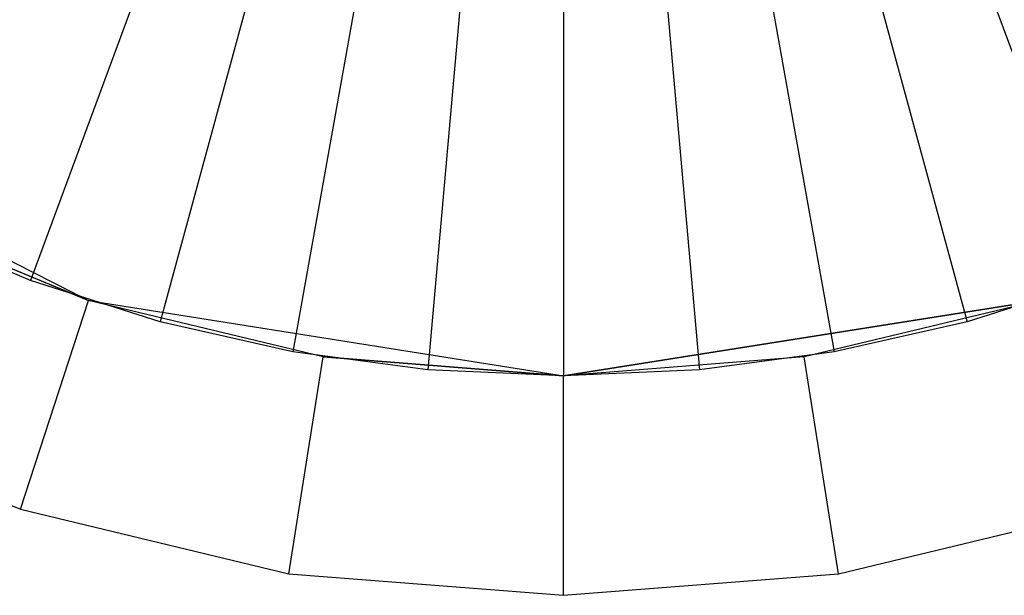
# Model space of a CAD drawing. Extents: x 1 to 115, y -55 to 55.
# Tile 4 of 86: x 8.31 to 10.55, y -4 to -2.69. Entities that reach past the tile are written whole.
import ezdxf

# ---------------------------------------------------------------- set-up
doc = ezdxf.new("R2010")
doc.units = 0
doc.header["$LTSCALE"] = 25.4
doc.layers.get('0').update_dxf_attribs({"linetype": 'CONTINUOUS'})

# ---------------------------------------------------------------- blocks, each defined once
blk = doc.blocks.new('NL2500025450_STL')
at = {"color": 0}
for p, q in [((8.9488, -1.6268, 215.9753), (8.3368, -3.283, 214.2096)), ((8.9488, -1.6268, 215.9753), (8.3368, -3.283, 214.2096)), ((10.1512, -1.6268, 215.9753), (10.7632, -3.283, 214.2096)), ((10.1512, -1.6268, 215.9753), (10.7632, -3.283, 214.2096)), ((9.0949, -1.6736, 215.9753), (8.6317, -3.3774, 214.2096)), ((9.0949, -1.6736, 215.9753), (8.6317, -3.3774, 214.2096)), ((10.005, -1.6736, 215.9753), (10.4683, -3.3774, 214.2096)), ((10.005, -1.6736, 215.9753), (10.4683, -3.3774, 214.2096)), ((9.2446, -1.7072, 215.9753), (8.9338, -3.4453, 214.2096)), ((9.2446, -1.7072, 215.9753), (8.9338, -3.4453, 214.2096)), ((9.8554, -1.7072, 215.9753), (10.1662, -3.4453, 214.2096)), ((9.8554, -1.7072, 215.9753), (10.1662, -3.4453, 214.2096)), ((9.3967, -1.7275, 215.9753), (9.2407, -3.4863, 214.2096)), ((9.3967, -1.7275, 215.9753), (9.2407, -3.4863, 214.2096)), ((9.55, -1.7343, 215.9753), (9.55, -3.5, 214.2096)), ((9.55, -1.7343, 215.9753), (9.55, -3.5, 214.2096)), ((9.7033, -1.7275, 215.9753), (9.8593, -3.4863, 214.2096)), ((9.7033, -1.7275, 215.9753), (9.8593, -3.4863, 214.2096)), ((7.4928, -2.8316, 214.8096), (8.4684, -3.3287, 214.8096)), ((7.4928, -2.8316, 214.8096), (8.4684, -3.3287, 214.8096)), ((8.4684, -3.3287, 214.3096), (7.961, -3.1185, 214.3096)), ((7.961, -3.1185, 214.3096), (8.4684, -3.3287, 214.8096)), ((7.961, -3.1185, 214.3096), (8.4684, -3.3287, 214.8096)), ((8.4684, -3.3287, 214.3096), (7.961, -3.1185, 214.3096)), ((8.3368, -3.283, 213.8096), (8.0514, -3.1629, 213.8096)), ((8.3368, -3.283, 214.2096), (8.0514, -3.1629, 214.2096)), ((8.3368, -3.283, 213.8096), (8.0514, -3.1629, 213.8096)), ((8.3368, -3.283, 214.2096), (8.0514, -3.1629, 214.2096)), ((8.6317, -3.3774, 213.8096), (8.3368, -3.283, 213.8096)), ((8.6317, -3.3774, 214.2096), (8.3368, -3.283, 214.2096)), ((8.3368, -3.283, 214.2096), (8.3368, -3.283, 213.8096)), ((8.6317, -3.3774, 213.8096), (8.3368, -3.283, 213.8096)), ((8.3368, -3.283, 214.2096), (8.3368, -3.283, 213.8096)), ((8.6317, -3.3774, 214.2096), (8.3368, -3.283, 214.2096)), ((10.7632, -3.283, 213.8096), (10.4683, -3.3774, 213.8096)), ((10.7632, -3.283, 214.2096), (10.4683, -3.3774, 214.2096)), ((10.7632, -3.283, 213.8096), (10.4683, -3.3774, 213.8096)), ((10.7632, -3.283, 214.2096), (10.4683, -3.3774, 214.2096)), ((8.3139, -3.8042, 213.8096), (8.4684, -3.3287, 214.3096)), ((8.3139, -3.8042, 213.8096), (8.4684, -3.3287, 214.3096)), ((9.0025, -3.4569, 214.3096), (8.4684, -3.3287, 214.8096)), ((8.4684, -3.3287, 214.8096), (9.55, -3.5, 214.8096)), ((9.0025, -3.4569, 214.3096), (8.4684, -3.3287, 214.3096)), ((8.4684, -3.3287, 214.3096), (8.4684, -3.3287, 214.8096)), ((9.0025, -3.4569, 214.3096), (8.4684, -3.3287, 214.8096)), ((8.4684, -3.3287, 214.3096), (8.4684, -3.3287, 214.8096)), ((8.4684, -3.3287, 214.8096), (9.55, -3.5, 214.8096)), ((9.0025, -3.4569, 214.3096), (8.4684, -3.3287, 214.3096)), ((10.6316, -3.3287, 214.3096), (9.55, -3.5, 214.8096)), ((9.55, -3.5, 214.8096), (10.6316, -3.3287, 214.8096)), ((10.6316, -3.3287, 214.3096), (9.55, -3.5, 214.8096)), ((9.55, -3.5, 214.8096), (10.6316, -3.3287, 214.8096)), ((10.6316, -3.3287, 214.3096), (10.0975, -3.4569, 214.3096)), ((10.6316, -3.3287, 214.3096), (10.0975, -3.4569, 214.3096)), ((8.9338, -3.4453, 213.8096), (8.6317, -3.3774, 213.8096)), ((8.9338, -3.4453, 214.2096), (8.6317, -3.3774, 214.2096)), ((8.6317, -3.3774, 214.2096), (8.6317, -3.3774, 213.8096)), ((8.9338, -3.4453, 213.8096), (8.6317, -3.3774, 213.8096)), ((8.6317, -3.3774, 214.2096), (8.6317, -3.3774, 213.8096)), ((8.9338, -3.4453, 214.2096), (8.6317, -3.3774, 214.2096)), ((10.4683, -3.3774, 213.8096), (10.1662, -3.4453, 213.8096)), ((10.4683, -3.3774, 214.2096), (10.1662, -3.4453, 214.2096)), ((10.4683, -3.3774, 213.8096), (10.1662, -3.4453, 213.8096)), ((10.4683, -3.3774, 214.2096), (10.1662, -3.4453, 214.2096)), ((10.4683, -3.3774, 214.2096), (10.4683, -3.3774, 213.8096)), ((10.4683, -3.3774, 214.2096), (10.4683, -3.3774, 213.8096)), ((9.2407, -3.4863, 213.8096), (8.9338, -3.4453, 213.8096)), ((9.2407, -3.4863, 214.2096), (8.9338, -3.4453, 214.2096)), ((8.9338, -3.4453, 214.2096), (8.9338, -3.4453, 213.8096)), ((9.2407, -3.4863, 213.8096), (8.9338, -3.4453, 213.8096)), ((8.9338, -3.4453, 214.2096), (8.9338, -3.4453, 213.8096)), ((9.2407, -3.4863, 214.2096), (8.9338, -3.4453, 214.2096)), ((10.1662, -3.4453, 213.8096), (9.8593, -3.4863, 213.8096)), ((10.1662, -3.4453, 214.2096), (9.8593, -3.4863, 214.2096)), ((10.1662, -3.4453, 213.8096), (9.8593, -3.4863, 213.8096)), ((10.1662, -3.4453, 214.2096), (9.8593, -3.4863, 214.2096)), ((10.1662, -3.4453, 214.2096), (10.1662, -3.4453, 213.8096)), ((10.1662, -3.4453, 214.2096), (10.1662, -3.4453, 213.8096)), ((8.9243, -3.9508, 213.8096), (9.0025, -3.4569, 214.3096)), ((8.9243, -3.9508, 213.8096), (9.0025, -3.4569, 214.3096)), ((9.55, -3.5, 214.3096), (9.0025, -3.4569, 214.3096)), ((9.0025, -3.4569, 214.3096), (9.55, -3.5, 214.8096)), ((9.0025, -3.4569, 214.3096), (9.55, -3.5, 214.8096)), ((9.55, -3.5, 214.3096), (9.0025, -3.4569, 214.3096)), ((10.0975, -3.4569, 214.3096), (9.55, -3.5, 214.8096)), ((10.0975, -3.4569, 214.3096), (9.55, -3.5, 214.3096)), ((10.0975, -3.4569, 214.3096), (9.55, -3.5, 214.8096)), ((10.0975, -3.4569, 214.3096), (9.55, -3.5, 214.3096)), ((10.1757, -3.9508, 213.8096), (10.0975, -3.4569, 214.3096)), ((10.1757, -3.9508, 213.8096), (10.0975, -3.4569, 214.3096)), ((9.55, -3.5, 213.8096), (9.2407, -3.4863, 213.8096)), ((9.55, -3.5, 214.2096), (9.2407, -3.4863, 214.2096)), ((9.2407, -3.4863, 214.2096), (9.2407, -3.4863, 213.8096)), ((9.55, -3.5, 213.8096), (9.2407, -3.4863, 213.8096)), ((9.2407, -3.4863, 214.2096), (9.2407, -3.4863, 213.8096)), ((9.55, -3.5, 214.2096), (9.2407, -3.4863, 214.2096)), ((9.8593, -3.4863, 213.8096), (9.55, -3.5, 213.8096)), ((9.8593, -3.4863, 214.2096), (9.55, -3.5, 214.2096)), ((9.8593, -3.4863, 213.8096), (9.55, -3.5, 213.8096)), ((9.8593, -3.4863, 214.2096), (9.55, -3.5, 214.2096)), ((9.8593, -3.4863, 214.2096), (9.8593, -3.4863, 213.8096)), ((9.8593, -3.4863, 214.2096), (9.8593, -3.4863, 213.8096)), ((9.55, -3.5, 214.2096), (9.55, -3.5, 213.8096)), ((9.55, -3.5, 214.2096), (9.55, -3.5, 213.8096)), ((9.55, -3.5, 214.3096), (9.55, -3.5, 214.8096)), ((9.55, -3.5, 214.3096), (9.55, -3.5, 214.8096)), ((9.55, -4, 213.8096), (9.55, -3.5, 214.3096)), ((9.55, -4, 213.8096), (9.55, -3.5, 214.3096)), ((7.734, -3.564, 213.8096), (8.3139, -3.8042, 213.8096)), ((7.734, -3.564, 213.8096), (8.3139, -3.8042, 213.8096)), ((8.3139, -3.8042, 213.8096), (8.9243, -3.9508, 213.8096)), ((8.3139, -3.8042, 213.8096), (8.9243, -3.9508, 213.8096)), ((10.1757, -3.9508, 213.8096), (10.7861, -3.8042, 213.8096)), ((10.1757, -3.9508, 213.8096), (10.7861, -3.8042, 213.8096)), ((8.9243, -3.9508, 213.8096), (9.55, -4, 213.8096)), ((8.9243, -3.9508, 213.8096), (9.55, -4, 213.8096)), ((9.55, -4, 213.8096), (10.1757, -3.9508, 213.8096)), ((9.55, -4, 213.8096), (10.1757, -3.9508, 213.8096))]:
    blk.add_line(p, q, dxfattribs=at)

msp = doc.modelspace()

# ---------------------------------------------------------------- block references
at = {"color": 0}
msp.add_blockref('NL2500025450_STL', (0, 0, 200), dxfattribs=at)

doc.saveas('drawing.dxf')
